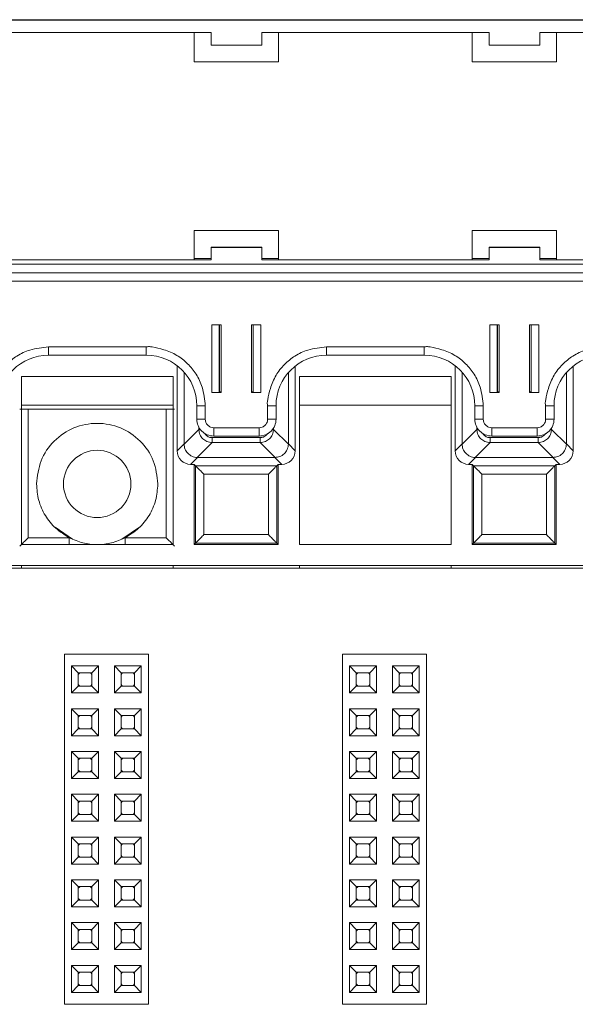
# Paper-space layout 'Blatt2' of a CAD drawing. Header units: millimetres. Extents: x 257 to 862, y 404 to 535.
# Tile 8 of 36: x 365 to 398, y 477 to 535. Entities that reach past the tile are written whole.
import ezdxf

# ---------------------------------------------------------------- set-up
doc = ezdxf.new("R2010")
doc.units = ezdxf.units.MM

psp = doc.layouts.new('Blatt2')

# ---------------------------------------------------------------- linework, layer by layer
at = {"color": 7, "linetype": 'Continuous', "lineweight": 15}
for p, q in [((312.597, 535.141), (476.897, 535.141)), ((369.497, 535.16), (353.997, 535.16)), ((369.497, 535.16), (370.497, 535.16)), ((385.997, 535.16), (370.497, 535.16)), ((385.997, 535.16), (386.997, 535.16)), ((402.497, 535.16), (386.997, 535.16)), ((363.247, 534.391), (376.747, 534.391)), ((375.747, 534.391), (375.747, 532.65)), ((376.747, 533.641), (376.747, 534.391)), ((379.747, 534.391), (393.247, 534.391)), ((379.747, 534.391), (379.747, 533.641)), ((380.747, 532.65), (380.747, 534.391)), ((392.247, 534.391), (392.247, 532.65)), ((393.247, 533.641), (393.247, 534.391)), ((396.247, 534.391), (409.747, 534.391)), ((396.247, 534.391), (396.247, 533.641)), ((397.247, 532.65), (397.247, 534.391)), ((379.747, 533.641), (376.747, 533.641)), ((396.247, 533.641), (393.247, 533.641)), ((375.747, 532.66), (380.747, 532.66)), ((375.747, 532.65), (380.747, 532.65)), ((392.247, 532.66), (397.247, 532.66)), ((392.247, 532.65), (397.247, 532.65)), ((380.747, 522.65), (375.747, 522.65)), ((375.747, 522.65), (375.747, 520.9)), ((380.747, 520.9), (380.747, 522.65)), ((397.247, 522.65), (392.247, 522.65)), ((392.247, 522.65), (392.247, 520.9)), ((397.247, 520.9), (397.247, 522.65)), ((379.747, 521.646), (376.747, 521.646)), ((376.747, 521.646), (376.747, 521.642)), ((376.747, 520.892), (376.747, 521.642)), ((376.747, 521.642), (379.747, 521.642)), ((379.747, 521.642), (379.747, 521.646)), ((379.747, 521.642), (379.747, 520.892)), ((396.247, 521.646), (393.247, 521.646)), ((393.247, 521.646), (393.247, 521.642)), ((393.247, 520.892), (393.247, 521.642)), ((393.247, 521.642), (396.247, 521.642)), ((396.247, 521.642), (396.247, 521.646)), ((396.247, 521.642), (396.247, 520.892)), ((312.597, 520.642), (476.897, 520.642)), ((376.747, 520.892), (363.247, 520.892)), ((375.747, 520.9), (364.247, 520.9)), ((375.747, 520.972), (376.747, 520.972)), ((379.747, 520.972), (380.747, 520.972)), ((393.247, 520.892), (379.747, 520.892)), ((392.247, 520.9), (380.747, 520.9)), ((392.247, 520.972), (393.247, 520.972)), ((396.247, 520.972), (397.247, 520.972)), ((409.747, 520.892), (396.247, 520.892)), ((408.747, 520.9), (397.247, 520.9)), ((312.597, 520.137), (476.897, 520.137)), ((476.897, 520.135), (312.597, 520.135)), ((312.597, 519.63), (476.897, 519.63)), ((377.347, 517.031), (376.797, 517.031)), ((376.797, 517.031), (376.797, 513.031)), ((377.219, 513.042), (377.219, 517.031)), ((377.347, 513.031), (377.347, 517.031)), ((379.147, 517.031), (379.147, 513.031)), ((379.697, 517.031), (379.147, 517.031)), ((379.247, 517.031), (379.247, 513.042)), ((379.697, 513.031), (379.697, 517.031)), ((393.847, 517.031), (393.297, 517.031)), ((393.297, 517.031), (393.297, 513.031)), ((393.719, 513.042), (393.719, 517.031)), ((393.847, 513.031), (393.847, 517.031)), ((395.647, 517.031), (395.647, 513.031)), ((396.197, 517.031), (395.647, 517.031)), ((395.747, 517.031), (395.747, 513.042)), ((396.197, 513.031), (396.197, 517.031)), ((372.897, 515.731), (367.097, 515.731)), ((367.097, 515.235), (367.097, 515.731)), ((372.897, 515.235), (372.897, 515.731)), ((389.397, 515.731), (383.597, 515.731)), ((383.597, 515.235), (383.597, 515.731)), ((389.397, 515.235), (389.397, 515.731)), ((367.097, 515.235), (372.897, 515.235)), ((383.597, 515.235), (389.397, 515.235)), ((374.729, 514.611), (374.729, 509.555)), ((381.737, 509.555), (381.737, 514.589)), ((391.229, 514.611), (391.229, 509.555)), ((398.237, 509.555), (398.237, 514.589)), ((365.483, 513.963), (365.483, 503.99)), ((374.483, 513.963), (365.483, 513.963)), ((374.483, 503.99), (374.483, 513.963)), ((375.137, 509.964), (375.137, 514.231)), ((381.329, 514.198), (381.329, 509.964)), ((381.983, 513.963), (381.983, 503.99)), ((390.983, 513.963), (381.983, 513.963)), ((390.983, 503.99), (390.983, 513.963)), ((391.637, 509.964), (391.637, 514.231)), ((397.829, 514.198), (397.829, 509.964)), ((376.797, 513.031), (377.347, 513.031)), ((377.219, 513.059), (377.247, 513.059)), ((377.347, 513.042), (377.219, 513.042)), ((379.247, 513.042), (379.147, 513.042)), ((379.147, 513.031), (379.697, 513.031)), ((393.297, 513.031), (393.847, 513.031)), ((393.719, 513.059), (393.747, 513.059)), ((393.847, 513.042), (393.719, 513.042)), ((395.747, 513.042), (395.647, 513.042)), ((395.647, 513.031), (396.197, 513.031)), ((365.483, 512.266), (374.483, 512.266)), ((375.897, 512.235), (375.897, 511.435)), ((376.397, 511.431), (376.397, 512.231)), ((380.097, 512.231), (380.097, 511.431)), ((380.597, 511.435), (380.597, 512.235)), ((381.983, 512.266), (390.983, 512.266)), ((392.397, 512.235), (392.397, 511.435)), ((392.897, 511.431), (392.897, 512.231)), ((396.597, 512.231), (396.597, 511.431)), ((397.097, 511.435), (397.097, 512.235)), ((365.885, 504.392), (365.885, 512.033)), ((365.885, 512.033), (374.081, 512.033)), ((374.081, 504.392), (374.081, 512.033)), ((376.018, 510.832), (375.137, 509.95)), ((379.597, 510.931), (376.897, 510.931)), ((376.897, 510.435), (376.897, 510.931)), ((379.597, 510.435), (379.597, 510.931)), ((381.329, 509.95), (380.448, 510.832)), ((392.518, 510.832), (391.637, 509.95)), ((396.097, 510.931), (393.397, 510.931)), ((393.397, 510.435), (393.397, 510.931)), ((396.097, 510.435), (396.097, 510.931)), ((397.829, 509.95), (396.948, 510.832)), ((374.729, 509.555), (375.137, 509.964)), ((375.137, 509.95), (375.137, 509.964)), ((375.924, 509.164), (376.805, 510.045)), ((376.805, 510.34), (379.661, 510.34)), ((376.805, 510.34), (376.805, 510.045)), ((376.805, 510.045), (379.661, 510.045)), ((376.897, 510.435), (379.597, 510.435)), ((379.661, 510.34), (379.661, 510.045)), ((379.661, 510.045), (380.542, 509.164)), ((381.329, 509.964), (381.329, 509.95)), ((381.329, 509.964), (381.737, 509.555)), ((391.229, 509.555), (391.637, 509.964)), ((391.637, 509.95), (391.637, 509.964)), ((392.424, 509.164), (393.305, 510.045)), ((393.305, 510.34), (396.161, 510.34)), ((393.305, 510.34), (393.305, 510.045)), ((393.305, 510.045), (396.161, 510.045)), ((393.397, 510.435), (396.097, 510.435)), ((396.161, 510.34), (396.161, 510.045)), ((396.161, 510.045), (397.042, 509.164)), ((397.829, 509.964), (397.829, 509.95)), ((397.829, 509.964), (398.237, 509.555)), ((375.937, 509.164), (375.529, 508.755)), ((375.529, 508.755), (375.733, 508.755)), ((375.733, 508.755), (375.822, 508.666)), ((375.733, 508.755), (375.733, 503.99)), ((375.937, 509.164), (375.924, 509.164)), ((380.529, 509.164), (375.937, 509.164)), ((380.542, 509.164), (380.529, 509.164)), ((380.529, 509.164), (380.937, 508.755)), ((380.644, 508.666), (380.733, 508.755)), ((380.733, 508.755), (380.937, 508.755)), ((380.733, 503.99), (380.733, 508.755)), ((392.437, 509.164), (392.029, 508.755)), ((392.029, 508.755), (392.233, 508.755)), ((392.233, 508.755), (392.322, 508.666)), ((392.233, 508.755), (392.233, 503.99)), ((392.437, 509.164), (392.424, 509.164)), ((397.029, 509.164), (392.437, 509.164)), ((397.042, 509.164), (397.029, 509.164)), ((397.029, 509.164), (397.437, 508.755)), ((397.144, 508.666), (397.233, 508.755)), ((397.233, 508.755), (397.437, 508.755)), ((397.233, 503.99), (397.233, 508.755)), ((375.822, 508.666), (380.644, 508.666)), ((375.822, 508.666), (375.822, 504.079)), ((380.144, 508.166), (376.322, 508.166)), ((376.322, 508.166), (376.322, 504.579)), ((380.144, 504.579), (380.144, 508.166)), ((380.644, 504.079), (380.644, 508.666)), ((392.322, 508.666), (397.144, 508.666)), ((392.322, 508.666), (392.322, 504.079)), ((396.644, 508.166), (392.822, 508.166)), ((392.822, 508.166), (392.822, 504.579)), ((396.644, 504.579), (396.644, 508.166)), ((397.144, 504.079), (397.144, 508.666)), ((367.479, 505.016), (368.52, 504.32)), ((371.446, 504.32), (372.486, 505.016)), ((368.329, 504.392), (365.885, 504.392)), ((374.081, 504.392), (371.637, 504.392)), ((375.733, 503.99), (375.822, 504.079)), ((375.822, 504.079), (380.644, 504.079)), ((376.322, 504.579), (380.144, 504.579)), ((380.733, 503.99), (380.644, 504.079)), ((392.233, 503.99), (392.322, 504.079)), ((392.322, 504.079), (397.144, 504.079)), ((392.822, 504.579), (396.644, 504.579)), ((397.233, 503.99), (397.144, 504.079)), ((365.483, 503.99), (374.483, 503.99)), ((375.733, 503.99), (380.733, 503.99)), ((381.983, 503.99), (390.983, 503.99)), ((392.233, 503.99), (397.233, 503.99)), ((826.514, 502.59), (259.333, 502.59)), ((477.233, 502.74), (312.233, 502.74)), ((365.483, 502.59), (365.483, 502.74)), ((374.483, 502.74), (374.483, 502.59)), ((381.983, 502.59), (381.983, 502.74)), ((390.983, 502.59), (390.983, 502.74)), ((368.033, 476.69), (368.033, 497.49)), ((368.033, 497.49), (373.033, 497.49)), ((373.033, 476.69), (373.033, 497.49)), ((384.533, 497.49), (389.533, 497.49)), ((384.533, 476.69), (384.533, 497.49)), ((389.533, 476.69), (389.533, 497.49)), ((368.463, 496.78), (370.063, 496.78)), ((368.463, 495.18), (368.463, 496.78)), ((368.463, 496.78), (368.863, 496.38)), ((369.663, 496.38), (370.063, 496.78)), ((370.063, 496.78), (370.063, 495.18)), ((371.003, 496.78), (372.603, 496.78)), ((371.003, 495.18), (371.003, 496.78)), ((371.003, 496.78), (371.403, 496.38)), ((372.203, 496.38), (372.603, 496.78)), ((372.603, 496.78), (372.603, 495.18)), ((384.963, 495.18), (384.963, 496.78)), ((384.963, 496.78), (385.363, 496.38)), ((384.963, 496.78), (386.563, 496.78)), ((386.163, 496.38), (386.563, 496.78)), ((386.563, 496.78), (386.563, 495.18)), ((387.503, 495.18), (387.503, 496.78)), ((387.503, 496.78), (387.903, 496.38)), ((387.503, 496.78), (389.103, 496.78)), ((388.703, 496.38), (389.103, 496.78)), ((389.103, 496.78), (389.103, 495.18)), ((368.863, 495.58), (368.863, 496.38)), ((368.863, 496.38), (369.663, 496.38)), ((369.663, 496.38), (369.663, 495.58)), ((371.403, 496.38), (372.203, 496.38)), ((371.403, 495.58), (371.403, 496.38)), ((372.203, 496.38), (372.203, 495.58)), ((385.363, 495.58), (385.363, 496.38)), ((385.363, 496.38), (386.163, 496.38)), ((386.163, 496.38), (386.163, 495.58)), ((387.903, 495.58), (387.903, 496.38)), ((387.903, 496.38), (388.703, 496.38)), ((388.703, 496.38), (388.703, 495.58)), ((368.463, 495.18), (368.863, 495.58)), ((369.663, 495.58), (368.863, 495.58)), ((370.063, 495.18), (369.663, 495.58)), ((371.003, 495.18), (371.403, 495.58)), ((372.203, 495.58), (371.403, 495.58)), ((372.603, 495.18), (372.203, 495.58)), ((384.963, 495.18), (385.363, 495.58)), ((386.163, 495.58), (385.363, 495.58)), ((386.563, 495.18), (386.163, 495.58)), ((387.503, 495.18), (387.903, 495.58)), ((388.703, 495.58), (387.903, 495.58)), ((389.103, 495.18), (388.703, 495.58)), ((370.063, 495.18), (368.463, 495.18)), ((372.603, 495.18), (371.003, 495.18)), ((386.563, 495.18), (384.963, 495.18)), ((389.103, 495.18), (387.503, 495.18)), ((368.463, 494.24), (370.063, 494.24)), ((368.463, 492.64), (368.463, 494.24)), ((368.463, 494.24), (368.863, 493.84)), ((369.663, 493.84), (370.063, 494.24)), ((370.063, 494.24), (370.063, 492.64)), ((371.003, 494.24), (372.603, 494.24)), ((371.003, 492.64), (371.003, 494.24)), ((371.003, 494.24), (371.403, 493.84)), ((372.203, 493.84), (372.603, 494.24)), ((372.603, 494.24), (372.603, 492.64)), ((384.963, 492.64), (384.963, 494.24)), ((384.963, 494.24), (385.363, 493.84)), ((384.963, 494.24), (386.563, 494.24)), ((386.163, 493.84), (386.563, 494.24)), ((386.563, 494.24), (386.563, 492.64)), ((387.503, 492.64), (387.503, 494.24)), ((387.503, 494.24), (387.903, 493.84)), ((387.503, 494.24), (389.103, 494.24)), ((388.703, 493.84), (389.103, 494.24)), ((389.103, 494.24), (389.103, 492.64)), ((368.863, 493.04), (368.863, 493.84)), ((368.863, 493.84), (369.663, 493.84)), ((369.663, 493.84), (369.663, 493.04)), ((371.403, 493.04), (371.403, 493.84)), ((371.403, 493.84), (372.203, 493.84)), ((372.203, 493.84), (372.203, 493.04)), ((385.363, 493.04), (385.363, 493.84)), ((385.363, 493.84), (386.163, 493.84)), ((386.163, 493.84), (386.163, 493.04)), ((387.903, 493.04), (387.903, 493.84)), ((387.903, 493.84), (388.703, 493.84)), ((388.703, 493.84), (388.703, 493.04)), ((368.463, 492.64), (368.863, 493.04)), ((369.663, 493.04), (368.863, 493.04)), ((370.063, 492.64), (369.663, 493.04)), ((371.003, 492.64), (371.403, 493.04)), ((372.203, 493.04), (371.403, 493.04)), ((372.603, 492.64), (372.203, 493.04)), ((384.963, 492.64), (385.363, 493.04)), ((386.163, 493.04), (385.363, 493.04)), ((386.563, 492.64), (386.163, 493.04)), ((387.503, 492.64), (387.903, 493.04)), ((388.703, 493.04), (387.903, 493.04)), ((389.103, 492.64), (388.703, 493.04)), ((370.063, 492.64), (368.463, 492.64)), ((372.603, 492.64), (371.003, 492.64)), ((386.563, 492.64), (384.963, 492.64)), ((389.103, 492.64), (387.503, 492.64)), ((368.463, 491.7), (370.063, 491.7)), ((368.463, 490.1), (368.463, 491.7)), ((368.463, 491.7), (368.863, 491.3)), ((368.863, 490.5), (368.863, 491.3)), ((368.863, 491.3), (369.663, 491.3)), ((369.663, 491.3), (370.063, 491.7)), ((369.663, 491.3), (369.663, 490.5)), ((370.063, 491.7), (370.063, 490.1)), ((371.003, 491.7), (372.603, 491.7)), ((371.003, 490.1), (371.003, 491.7)), ((371.003, 491.7), (371.403, 491.3)), ((371.403, 491.3), (372.203, 491.3)), ((371.403, 490.5), (371.403, 491.3)), ((372.203, 491.3), (372.603, 491.7)), ((372.203, 491.3), (372.203, 490.5)), ((372.603, 491.7), (372.603, 490.1)), ((384.963, 491.7), (386.563, 491.7)), ((384.963, 491.7), (385.363, 491.3)), ((384.963, 490.1), (384.963, 491.7)), ((385.363, 491.3), (386.163, 491.3)), ((385.363, 490.5), (385.363, 491.3)), ((386.163, 491.3), (386.563, 491.7)), ((386.163, 491.3), (386.163, 490.5)), ((386.563, 491.7), (386.563, 490.1)), ((387.503, 490.1), (387.503, 491.7)), ((387.503, 491.7), (387.903, 491.3)), ((387.503, 491.7), (389.103, 491.7)), ((387.903, 490.5), (387.903, 491.3)), ((387.903, 491.3), (388.703, 491.3)), ((388.703, 491.3), (389.103, 491.7)), ((388.703, 491.3), (388.703, 490.5)), ((389.103, 491.7), (389.103, 490.1)), ((368.463, 490.1), (368.863, 490.5)), ((370.063, 490.1), (368.463, 490.1)), ((369.663, 490.5), (368.863, 490.5)), ((370.063, 490.1), (369.663, 490.5)), ((371.003, 490.1), (371.403, 490.5)), ((372.603, 490.1), (371.003, 490.1)), ((372.203, 490.5), (371.403, 490.5)), ((372.603, 490.1), (372.203, 490.5)), ((384.963, 490.1), (385.363, 490.5)), ((386.563, 490.1), (384.963, 490.1)), ((386.163, 490.5), (385.363, 490.5)), ((386.563, 490.1), (386.163, 490.5)), ((387.503, 490.1), (387.903, 490.5)), ((389.103, 490.1), (387.503, 490.1)), ((388.703, 490.5), (387.903, 490.5)), ((389.103, 490.1), (388.703, 490.5)), ((368.463, 489.16), (370.063, 489.16)), ((368.463, 487.56), (368.463, 489.16)), ((368.463, 489.16), (368.863, 488.76)), ((369.663, 488.76), (370.063, 489.16)), ((370.063, 489.16), (370.063, 487.56)), ((371.003, 489.16), (372.603, 489.16)), ((371.003, 487.56), (371.003, 489.16)), ((371.003, 489.16), (371.403, 488.76)), ((372.203, 488.76), (372.603, 489.16)), ((372.603, 489.16), (372.603, 487.56)), ((384.963, 487.56), (384.963, 489.16)), ((384.963, 489.16), (385.363, 488.76)), ((384.963, 489.16), (386.563, 489.16)), ((386.163, 488.76), (386.563, 489.16)), ((386.563, 489.16), (386.563, 487.56)), ((387.503, 487.56), (387.503, 489.16)), ((387.503, 489.16), (387.903, 488.76)), ((387.503, 489.16), (389.103, 489.16)), ((388.703, 488.76), (389.103, 489.16)), ((389.103, 489.16), (389.103, 487.56)), ((368.863, 487.96), (368.863, 488.76)), ((368.863, 488.76), (369.663, 488.76)), ((369.663, 488.76), (369.663, 487.96)), ((371.403, 488.76), (372.203, 488.76)), ((371.403, 487.96), (371.403, 488.76)), ((372.203, 488.76), (372.203, 487.96)), ((385.363, 487.96), (385.363, 488.76)), ((385.363, 488.76), (386.163, 488.76)), ((386.163, 488.76), (386.163, 487.96)), ((387.903, 487.96), (387.903, 488.76)), ((387.903, 488.76), (388.703, 488.76)), ((388.703, 488.76), (388.703, 487.96)), ((368.463, 487.56), (368.863, 487.96)), ((369.663, 487.96), (368.863, 487.96)), ((370.063, 487.56), (369.663, 487.96)), ((371.003, 487.56), (371.403, 487.96)), ((372.203, 487.96), (371.403, 487.96)), ((372.603, 487.56), (372.203, 487.96)), ((384.963, 487.56), (385.363, 487.96)), ((386.163, 487.96), (385.363, 487.96)), ((386.563, 487.56), (386.163, 487.96)), ((387.503, 487.56), (387.903, 487.96)), ((388.703, 487.96), (387.903, 487.96)), ((389.103, 487.56), (388.703, 487.96)), ((370.063, 487.56), (368.463, 487.56)), ((372.603, 487.56), (371.003, 487.56)), ((386.563, 487.56), (384.963, 487.56)), ((389.103, 487.56), (387.503, 487.56)), ((368.463, 486.62), (370.063, 486.62)), ((368.463, 485.02), (368.463, 486.62)), ((368.463, 486.62), (368.863, 486.22)), ((369.663, 486.22), (370.063, 486.62)), ((370.063, 486.62), (370.063, 485.02)), ((371.003, 486.62), (372.603, 486.62)), ((371.003, 485.02), (371.003, 486.62)), ((371.003, 486.62), (371.403, 486.22)), ((372.203, 486.22), (372.603, 486.62)), ((372.603, 486.62), (372.603, 485.02)), ((384.963, 485.02), (384.963, 486.62)), ((384.963, 486.62), (385.363, 486.22)), ((384.963, 486.62), (386.563, 486.62)), ((386.163, 486.22), (386.563, 486.62)), ((386.563, 486.62), (386.563, 485.02)), ((387.503, 485.02), (387.503, 486.62)), ((387.503, 486.62), (387.903, 486.22)), ((387.503, 486.62), (389.103, 486.62)), ((388.703, 486.22), (389.103, 486.62)), ((389.103, 486.62), (389.103, 485.02)), ((368.863, 485.42), (368.863, 486.22)), ((368.863, 486.22), (369.663, 486.22)), ((369.663, 486.22), (369.663, 485.42)), ((371.403, 486.22), (372.203, 486.22)), ((371.403, 485.42), (371.403, 486.22)), ((372.203, 486.22), (372.203, 485.42)), ((385.363, 485.42), (385.363, 486.22)), ((385.363, 486.22), (386.163, 486.22)), ((386.163, 486.22), (386.163, 485.42)), ((387.903, 485.42), (387.903, 486.22)), ((387.903, 486.22), (388.703, 486.22)), ((388.703, 486.22), (388.703, 485.42)), ((368.463, 485.02), (368.863, 485.42)), ((369.663, 485.42), (368.863, 485.42)), ((370.063, 485.02), (369.663, 485.42)), ((371.003, 485.02), (371.403, 485.42)), ((372.203, 485.42), (371.403, 485.42)), ((372.603, 485.02), (372.203, 485.42)), ((384.963, 485.02), (385.363, 485.42)), ((386.163, 485.42), (385.363, 485.42)), ((386.563, 485.02), (386.163, 485.42)), ((387.503, 485.02), (387.903, 485.42)), ((388.703, 485.42), (387.903, 485.42)), ((389.103, 485.02), (388.703, 485.42)), ((370.063, 485.02), (368.463, 485.02)), ((372.603, 485.02), (371.003, 485.02)), ((386.563, 485.02), (384.963, 485.02)), ((389.103, 485.02), (387.503, 485.02)), ((368.463, 484.08), (370.063, 484.08)), ((368.463, 482.48), (368.463, 484.08)), ((368.463, 484.08), (368.863, 483.68)), ((368.863, 482.88), (368.863, 483.68)), ((368.863, 483.68), (369.663, 483.68)), ((369.663, 483.68), (370.063, 484.08)), ((369.663, 483.68), (369.663, 482.88)), ((370.063, 484.08), (370.063, 482.48)), ((371.003, 484.08), (372.603, 484.08)), ((371.003, 482.48), (371.003, 484.08)), ((371.003, 484.08), (371.403, 483.68)), ((371.403, 483.68), (372.203, 483.68)), ((371.403, 482.88), (371.403, 483.68)), ((372.203, 483.68), (372.603, 484.08)), ((372.203, 483.68), (372.203, 482.88)), ((372.603, 484.08), (372.603, 482.48)), ((384.963, 482.48), (384.963, 484.08)), ((384.963, 484.08), (385.363, 483.68)), ((384.963, 484.08), (386.563, 484.08)), ((385.363, 482.88), (385.363, 483.68)), ((385.363, 483.68), (386.163, 483.68)), ((386.163, 483.68), (386.563, 484.08)), ((386.163, 483.68), (386.163, 482.88)), ((386.563, 484.08), (386.563, 482.48)), ((387.503, 484.08), (389.103, 484.08)), ((387.503, 484.08), (387.903, 483.68)), ((387.503, 482.48), (387.503, 484.08)), ((387.903, 483.68), (388.703, 483.68)), ((387.903, 482.88), (387.903, 483.68)), ((388.703, 483.68), (389.103, 484.08)), ((388.703, 483.68), (388.703, 482.88)), ((389.103, 484.08), (389.103, 482.48)), ((368.463, 482.48), (368.863, 482.88)), ((370.063, 482.48), (368.463, 482.48)), ((369.663, 482.88), (368.863, 482.88)), ((370.063, 482.48), (369.663, 482.88)), ((371.003, 482.48), (371.403, 482.88)), ((372.603, 482.48), (371.003, 482.48)), ((372.203, 482.88), (371.403, 482.88)), ((372.603, 482.48), (372.203, 482.88)), ((384.963, 482.48), (385.363, 482.88)), ((386.563, 482.48), (384.963, 482.48)), ((386.163, 482.88), (385.363, 482.88)), ((386.563, 482.48), (386.163, 482.88)), ((387.503, 482.48), (387.903, 482.88)), ((389.103, 482.48), (387.503, 482.48)), ((388.703, 482.88), (387.903, 482.88)), ((389.103, 482.48), (388.703, 482.88)), ((368.463, 481.54), (370.063, 481.54)), ((368.463, 479.94), (368.463, 481.54)), ((368.463, 481.54), (368.863, 481.14)), ((369.663, 481.14), (370.063, 481.54)), ((370.063, 481.54), (370.063, 479.94)), ((371.003, 481.54), (372.603, 481.54)), ((371.003, 479.94), (371.003, 481.54)), ((371.003, 481.54), (371.403, 481.14)), ((372.203, 481.14), (372.603, 481.54)), ((372.603, 481.54), (372.603, 479.94)), ((384.963, 479.94), (384.963, 481.54)), ((384.963, 481.54), (385.363, 481.14)), ((384.963, 481.54), (386.563, 481.54)), ((386.163, 481.14), (386.563, 481.54)), ((386.563, 481.54), (386.563, 479.94)), ((387.503, 481.54), (389.103, 481.54)), ((387.503, 479.94), (387.503, 481.54)), ((387.503, 481.54), (387.903, 481.14)), ((388.703, 481.14), (389.103, 481.54)), ((389.103, 481.54), (389.103, 479.94)), ((368.863, 481.14), (369.663, 481.14)), ((368.863, 480.34), (368.863, 481.14)), ((369.663, 481.14), (369.663, 480.34)), ((371.403, 480.34), (371.403, 481.14)), ((371.403, 481.14), (372.203, 481.14)), ((372.203, 481.14), (372.203, 480.34)), ((385.363, 480.34), (385.363, 481.14)), ((385.363, 481.14), (386.163, 481.14)), ((386.163, 481.14), (386.163, 480.34)), ((387.903, 480.34), (387.903, 481.14)), ((387.903, 481.14), (388.703, 481.14)), ((388.703, 481.14), (388.703, 480.34)), ((368.463, 479.94), (368.863, 480.34)), ((369.663, 480.34), (368.863, 480.34)), ((370.063, 479.94), (369.663, 480.34)), ((371.003, 479.94), (371.403, 480.34)), ((372.203, 480.34), (371.403, 480.34)), ((372.603, 479.94), (372.203, 480.34)), ((384.963, 479.94), (385.363, 480.34)), ((386.163, 480.34), (385.363, 480.34)), ((386.563, 479.94), (386.163, 480.34)), ((387.503, 479.94), (387.903, 480.34)), ((388.703, 480.34), (387.903, 480.34)), ((389.103, 479.94), (388.703, 480.34)), ((370.063, 479.94), (368.463, 479.94)), ((372.603, 479.94), (371.003, 479.94)), ((386.563, 479.94), (384.963, 479.94)), ((389.103, 479.94), (387.503, 479.94)), ((368.463, 479), (370.063, 479)), ((368.463, 477.4), (368.463, 479)), ((368.463, 479), (368.863, 478.6)), ((369.663, 478.6), (370.063, 479)), ((370.063, 479), (370.063, 477.4)), ((371.003, 479), (372.603, 479)), ((371.003, 477.4), (371.003, 479)), ((371.003, 479), (371.403, 478.6)), ((372.203, 478.6), (372.603, 479)), ((372.603, 479), (372.603, 477.4)), ((384.963, 477.4), (384.963, 479)), ((384.963, 479), (385.363, 478.6)), ((384.963, 479), (386.563, 479)), ((386.163, 478.6), (386.563, 479)), ((386.563, 479), (386.563, 477.4)), ((387.503, 479), (389.103, 479)), ((387.503, 477.4), (387.503, 479)), ((387.503, 479), (387.903, 478.6)), ((388.703, 478.6), (389.103, 479)), ((389.103, 479), (389.103, 477.4)), ((368.863, 477.8), (368.863, 478.6)), ((368.863, 478.6), (369.663, 478.6)), ((369.663, 478.6), (369.663, 477.8)), ((371.403, 478.6), (372.203, 478.6)), ((371.403, 477.8), (371.403, 478.6)), ((372.203, 478.6), (372.203, 477.8)), ((385.363, 477.8), (385.363, 478.6)), ((385.363, 478.6), (386.163, 478.6)), ((386.163, 478.6), (386.163, 477.8)), ((387.903, 478.6), (388.703, 478.6)), ((387.903, 477.8), (387.903, 478.6)), ((388.703, 478.6), (388.703, 477.8)), ((368.463, 477.4), (368.863, 477.8)), ((369.663, 477.8), (368.863, 477.8)), ((370.063, 477.4), (369.663, 477.8)), ((371.003, 477.4), (371.403, 477.8)), ((372.203, 477.8), (371.403, 477.8)), ((372.603, 477.4), (372.203, 477.8)), ((384.963, 477.4), (385.363, 477.8)), ((386.163, 477.8), (385.363, 477.8)), ((386.563, 477.4), (386.163, 477.8)), ((387.503, 477.4), (387.903, 477.8)), ((388.703, 477.8), (387.903, 477.8)), ((389.103, 477.4), (388.703, 477.8)), ((370.063, 477.4), (368.463, 477.4)), ((372.603, 477.4), (371.003, 477.4)), ((386.563, 477.4), (384.963, 477.4)), ((389.103, 477.4), (387.503, 477.4)), ((368.033, 476.69), (373.033, 476.69)), ((384.533, 476.69), (389.533, 476.69))]:
    psp.add_line(p, q, dxfattribs=at)
at = {"color": 8, "linetype": 'Continuous', "lineweight": 15}
for p, q in [((377.247, 513.059), (377.247, 517.031)), ((393.747, 513.059), (393.747, 517.031)), ((376.018, 510.958), (376.018, 510.832)), ((376.018, 510.832), (376.1, 510.832)), ((380.394, 510.832), (380.448, 510.832)), ((380.448, 510.832), (380.448, 510.909)), ((392.518, 510.958), (392.518, 510.832)), ((392.518, 510.832), (392.6, 510.832)), ((396.894, 510.832), (396.948, 510.832)), ((396.948, 510.832), (396.948, 510.909)), ((368.329, 503.99), (368.329, 504.392)), ((371.637, 503.99), (371.637, 504.392))]:
    psp.add_line(p, q, dxfattribs=at)
at = {"color": 7, "linetype": 'Continuous', "lineweight": 15, "flags": 128}
for points in [[(368.863, 496.28), (368.909, 496.333), (368.963, 496.38)], [(369.563, 496.38), (369.616, 496.333), (369.663, 496.28)], [(371.403, 496.28), (371.449, 496.333), (371.503, 496.38)], [(372.103, 496.38), (372.156, 496.333), (372.203, 496.28)], [(385.363, 496.28), (385.409, 496.333), (385.463, 496.38)], [(386.063, 496.38), (386.116, 496.333), (386.163, 496.28)], [(387.903, 496.28), (387.949, 496.333), (388.003, 496.38)], [(388.603, 496.38), (388.656, 496.333), (388.703, 496.28)], [(368.963, 495.58), (368.909, 495.626), (368.863, 495.68)], [(369.663, 495.68), (369.616, 495.626), (369.563, 495.58)], [(371.503, 495.58), (371.449, 495.626), (371.403, 495.68)], [(372.203, 495.68), (372.156, 495.626), (372.103, 495.58)], [(385.463, 495.58), (385.409, 495.626), (385.363, 495.68)], [(386.163, 495.68), (386.116, 495.626), (386.063, 495.58)], [(388.003, 495.58), (387.949, 495.626), (387.903, 495.68)], [(388.703, 495.68), (388.656, 495.626), (388.603, 495.58)], [(368.863, 493.74), (368.909, 493.793), (368.963, 493.84)], [(369.563, 493.84), (369.616, 493.793), (369.663, 493.74)], [(371.403, 493.74), (371.449, 493.793), (371.503, 493.84)], [(372.103, 493.84), (372.156, 493.793), (372.203, 493.74)], [(385.363, 493.74), (385.409, 493.793), (385.463, 493.84)], [(386.063, 493.84), (386.116, 493.793), (386.163, 493.74)], [(387.903, 493.74), (387.949, 493.793), (388.003, 493.84)], [(388.603, 493.84), (388.656, 493.793), (388.703, 493.74)], [(368.963, 493.04), (368.909, 493.086), (368.863, 493.14)], [(369.663, 493.14), (369.616, 493.086), (369.563, 493.04)], [(371.503, 493.04), (371.449, 493.086), (371.403, 493.14)], [(372.203, 493.14), (372.156, 493.086), (372.103, 493.04)], [(385.463, 493.04), (385.409, 493.086), (385.363, 493.14)], [(386.163, 493.14), (386.116, 493.086), (386.063, 493.04)], [(388.003, 493.04), (387.949, 493.086), (387.903, 493.14)], [(388.703, 493.14), (388.656, 493.086), (388.603, 493.04)], [(368.863, 491.2), (368.909, 491.253), (368.963, 491.3)], [(369.563, 491.3), (369.616, 491.253), (369.663, 491.2)], [(371.403, 491.2), (371.449, 491.253), (371.503, 491.3)], [(372.103, 491.3), (372.156, 491.253), (372.203, 491.2)], [(385.363, 491.2), (385.409, 491.253), (385.463, 491.3)], [(386.063, 491.3), (386.116, 491.253), (386.163, 491.2)], [(387.903, 491.2), (387.949, 491.253), (388.003, 491.3)], [(388.603, 491.3), (388.656, 491.253), (388.703, 491.2)], [(368.963, 490.5), (368.909, 490.546), (368.863, 490.6)], [(369.663, 490.6), (369.616, 490.546), (369.563, 490.5)], [(371.503, 490.5), (371.449, 490.546), (371.403, 490.6)], [(372.203, 490.6), (372.156, 490.546), (372.103, 490.5)], [(385.463, 490.5), (385.409, 490.546), (385.363, 490.6)], [(386.163, 490.6), (386.116, 490.546), (386.063, 490.5)], [(388.003, 490.5), (387.949, 490.546), (387.903, 490.6)], [(388.703, 490.6), (388.656, 490.546), (388.603, 490.5)], [(368.863, 488.66), (368.909, 488.713), (368.963, 488.76)], [(369.563, 488.76), (369.616, 488.713), (369.663, 488.66)], [(371.403, 488.66), (371.449, 488.713), (371.503, 488.76)], [(372.103, 488.76), (372.156, 488.713), (372.203, 488.66)], [(385.363, 488.66), (385.409, 488.713), (385.463, 488.76)], [(386.063, 488.76), (386.116, 488.713), (386.163, 488.66)], [(387.903, 488.66), (387.949, 488.713), (388.003, 488.76)], [(388.603, 488.76), (388.656, 488.713), (388.703, 488.66)], [(368.963, 487.96), (368.909, 488.006), (368.863, 488.06)], [(369.663, 488.06), (369.616, 488.006), (369.563, 487.96)], [(371.503, 487.96), (371.449, 488.006), (371.403, 488.06)], [(372.203, 488.06), (372.156, 488.006), (372.103, 487.96)], [(385.463, 487.96), (385.409, 488.006), (385.363, 488.06)], [(386.163, 488.06), (386.116, 488.006), (386.063, 487.96)], [(388.003, 487.96), (387.949, 488.006), (387.903, 488.06)], [(388.703, 488.06), (388.656, 488.006), (388.603, 487.96)], [(368.863, 486.12), (368.909, 486.173), (368.963, 486.22)], [(369.563, 486.22), (369.616, 486.173), (369.663, 486.12)], [(371.403, 486.12), (371.449, 486.173), (371.503, 486.22)], [(372.103, 486.22), (372.156, 486.173), (372.203, 486.12)], [(385.363, 486.12), (385.409, 486.173), (385.463, 486.22)], [(386.063, 486.22), (386.116, 486.173), (386.163, 486.12)], [(387.903, 486.12), (387.949, 486.173), (388.003, 486.22)], [(388.603, 486.22), (388.656, 486.173), (388.703, 486.12)], [(368.963, 485.42), (368.909, 485.466), (368.863, 485.52)], [(369.663, 485.52), (369.616, 485.466), (369.563, 485.42)], [(371.503, 485.42), (371.449, 485.466), (371.403, 485.52)], [(372.203, 485.52), (372.156, 485.466), (372.103, 485.42)], [(385.463, 485.42), (385.409, 485.466), (385.363, 485.52)], [(386.163, 485.52), (386.116, 485.466), (386.063, 485.42)], [(388.003, 485.42), (387.949, 485.466), (387.903, 485.52)], [(388.703, 485.52), (388.656, 485.466), (388.603, 485.42)], [(368.863, 483.58), (368.909, 483.633), (368.963, 483.68)], [(369.563, 483.68), (369.616, 483.633), (369.663, 483.58)], [(371.403, 483.58), (371.449, 483.633), (371.503, 483.68)], [(372.103, 483.68), (372.156, 483.633), (372.203, 483.58)], [(385.363, 483.58), (385.409, 483.633), (385.463, 483.68)], [(386.063, 483.68), (386.116, 483.633), (386.163, 483.58)], [(387.903, 483.58), (387.949, 483.633), (388.003, 483.68)], [(388.603, 483.68), (388.656, 483.633), (388.703, 483.58)], [(368.963, 482.88), (368.909, 482.926), (368.863, 482.98)], [(369.663, 482.98), (369.616, 482.926), (369.563, 482.88)], [(371.503, 482.88), (371.449, 482.926), (371.403, 482.98)], [(372.203, 482.98), (372.156, 482.926), (372.103, 482.88)], [(385.463, 482.88), (385.409, 482.926), (385.363, 482.98)], [(386.163, 482.98), (386.116, 482.926), (386.063, 482.88)], [(388.003, 482.88), (387.949, 482.926), (387.903, 482.98)], [(388.703, 482.98), (388.656, 482.926), (388.603, 482.88)], [(368.863, 481.04), (368.909, 481.093), (368.963, 481.14)], [(369.563, 481.14), (369.616, 481.093), (369.663, 481.04)], [(371.403, 481.04), (371.449, 481.093), (371.503, 481.14)], [(372.103, 481.14), (372.156, 481.093), (372.203, 481.04)], [(385.363, 481.04), (385.409, 481.093), (385.463, 481.14)], [(386.063, 481.14), (386.116, 481.093), (386.163, 481.04)], [(387.903, 481.04), (387.949, 481.093), (388.003, 481.14)], [(388.603, 481.14), (388.656, 481.093), (388.703, 481.04)], [(368.963, 480.34), (368.909, 480.386), (368.863, 480.44)], [(369.663, 480.44), (369.616, 480.386), (369.563, 480.34)], [(371.503, 480.34), (371.449, 480.386), (371.403, 480.44)], [(372.203, 480.44), (372.156, 480.386), (372.103, 480.34)], [(385.463, 480.34), (385.409, 480.386), (385.363, 480.44)], [(386.163, 480.44), (386.116, 480.386), (386.063, 480.34)], [(388.003, 480.34), (387.949, 480.386), (387.903, 480.44)], [(388.703, 480.44), (388.656, 480.386), (388.603, 480.34)], [(368.863, 478.5), (368.909, 478.553), (368.963, 478.6)], [(369.563, 478.6), (369.616, 478.553), (369.663, 478.5)], [(371.403, 478.5), (371.449, 478.553), (371.503, 478.6)], [(372.103, 478.6), (372.156, 478.553), (372.203, 478.5)], [(385.363, 478.5), (385.409, 478.553), (385.463, 478.6)], [(386.063, 478.6), (386.116, 478.553), (386.163, 478.5)], [(387.903, 478.5), (387.949, 478.553), (388.003, 478.6)], [(388.603, 478.6), (388.656, 478.553), (388.703, 478.5)], [(368.963, 477.8), (368.909, 477.846), (368.863, 477.9)], [(369.663, 477.9), (369.616, 477.846), (369.563, 477.8)], [(371.503, 477.8), (371.449, 477.846), (371.403, 477.9)], [(372.203, 477.9), (372.156, 477.846), (372.103, 477.8)], [(385.463, 477.8), (385.409, 477.846), (385.363, 477.9)], [(386.163, 477.9), (386.116, 477.846), (386.063, 477.8)], [(388.003, 477.8), (387.949, 477.846), (387.903, 477.9)], [(388.703, 477.9), (388.656, 477.846), (388.603, 477.8)]]:
    psp.add_lwpolyline(points, dxfattribs=at)
at = {"color": 7, "linetype": 'Continuous', "lineweight": 15}
psp.add_circle((369.983, 507.59), 2, dxfattribs=at)
for centre, radius, start, end in [((367.097, 512.235), 3, 89.99886, 179.99886), ((372.897, 512.235), 3, 0.00128, 90.001), ((383.597, 512.235), 3, 89.9988, 179.99878), ((389.397, 512.235), 3, 0.00142, 90.001), ((400.097, 512.235), 3, 89.999, 179.99858), ((377.272, 510.194), 2.865, 88.50057, 90.50056), ((379.222, 510.194), 2.865, 89.49944, 91.49943), ((393.772, 510.194), 2.865, 88.50057, 90.50056), ((395.722, 510.194), 2.865, 89.49944, 91.49943), ((376.272, 526.503), 14.272, 268.496, 270.50341), ((380.223, 526.503), 14.272, 269.49659, 271.504), ((392.772, 526.502), 14.272, 268.49598, 270.50341), ((396.723, 526.502), 14.272, 269.49659, 271.50402), ((376.272, 525.743), 14.313, 268.49971, 270.50141), ((376.897, 511.435), 1, 180.00114, 270.00142), ((379.597, 511.435), 1, 269.99858, 359.99886), ((380.222, 525.743), 14.313, 269.49859, 271.50029), ((392.772, 525.743), 14.313, 268.49969, 270.50141), ((393.397, 511.435), 1, 180.00029, 270.00227), ((396.097, 511.435), 1, 269.99773, 359.99971), ((396.722, 525.743), 14.313, 269.49859, 271.50031)]:
    psp.add_arc(centre, radius, start, end, dxfattribs=at)
for centre, major_axis in [((375.529, 509.555), (-0.566, -0.566)), ((380.937, 509.555), (0.566, -0.566)), ((392.029, 509.555), (-0.566, -0.566)), ((397.437, 509.555), (0.566, -0.566))]:
    psp.add_ellipse(centre, major_axis=major_axis, ratio=0.999924, start_param=5.497825, end_param=7.068545, dxfattribs=at)
for points, knots in [([(367.097, 515.731), (366.723, 515.691), (366.065, 515.621), (365.212, 515.225), (364.578, 514.698), (364.055, 514.054), (363.762, 513.314), (363.628, 512.745), (363.57, 512.394), (363.589, 512.277), (363.597, 512.231)], [0, 0, 0, 0, 0.204545, 0.359433, 0.506038, 0.652602, 0.808024, 0.93566, 0.974208, 1, 1, 1, 1]), ([(376.397, 512.231), (376.358, 512.605), (376.288, 513.263), (375.892, 514.116), (375.365, 514.75), (374.721, 515.272), (373.981, 515.565), (373.411, 515.7), (373.061, 515.757), (372.944, 515.738), (372.897, 515.731)], [0, 0, 0, 0, 0.204545, 0.359433, 0.506038, 0.652603, 0.808025, 0.935661, 0.974208, 1, 1, 1, 1]), ([(383.597, 515.731), (383.223, 515.691), (382.565, 515.621), (381.712, 515.225), (381.078, 514.698), (380.555, 514.054), (380.262, 513.314), (380.128, 512.745), (380.07, 512.394), (380.089, 512.277), (380.097, 512.231)], [0, 0, 0, 0, 0.2045465, 0.3594329, 0.5060378, 0.6526026, 0.8080247, 0.9356599, 0.9742082, 1, 1, 1, 1]), ([(392.897, 512.231), (392.858, 512.605), (392.788, 513.263), (392.392, 514.116), (391.865, 514.75), (391.221, 515.272), (390.481, 515.565), (389.911, 515.7), (389.561, 515.757), (389.444, 515.738), (389.397, 515.731)], [0, 0, 0, 0, 0.204545, 0.359432, 0.506037, 0.652603, 0.808023, 0.935659, 0.974206, 1, 1, 1, 1]), ([(400.097, 515.731), (399.723, 515.691), (399.065, 515.621), (398.212, 515.225), (397.578, 514.698), (397.055, 514.054), (396.762, 513.314), (396.628, 512.745), (396.57, 512.394), (396.589, 512.277), (396.597, 512.231)], [0, 0, 0, 0, 0.2045467, 0.359432, 0.506037, 0.6526028, 0.8080245, 0.9356598, 0.9742082, 1, 1, 1, 1]), ([(365.385, 512.038), (365.388, 512.037), (365.394, 512.037), (365.436, 512.036), (365.497, 512.035), (365.59, 512.034), (365.722, 512.033), (365.834, 512.033), (365.885, 512.033)], [0, 0, 0, 0, 0.156493, 0.304055, 0.442682, 0.572368, 0.803912, 1, 1, 1, 1]), ([(374.081, 512.033), (374.133, 512.033), (374.246, 512.033), (374.377, 512.034), (374.471, 512.035), (374.53, 512.036), (374.572, 512.037), (374.578, 512.037), (374.581, 512.038)], [0, 0, 0, 0, 0.1986511, 0.431051, 0.5605266, 0.6985107, 0.8450042, 1, 1, 1, 1]), ([(373.583, 507.59), (373.529, 508.061), (373.421, 509.003), (372.588, 510.201), (371.398, 511.002), (369.983, 511.283), (368.568, 511.002), (367.378, 510.201), (366.545, 509.003), (366.437, 508.061), (366.383, 507.59)], [0, 0, 0, 0, 0.125, 0.25, 0.375, 0.5, 0.625, 0.75, 0.875, 1, 1, 1, 1]), ([(376.897, 510.931), (376.834, 510.937), (376.737, 510.948), (376.621, 511.01), (376.541, 511.075), (376.477, 511.154), (376.414, 511.271), (376.404, 511.368), (376.397, 511.431)], [0, 0, 0, 0, 0.239445, 0.369381, 0.5, 0.629934, 0.760556, 1, 1, 1, 1]), ([(380.097, 511.431), (380.09, 511.368), (380.08, 511.271), (380.018, 511.154), (379.953, 511.075), (379.874, 511.01), (379.757, 510.948), (379.66, 510.937), (379.597, 510.931)], [0, 0, 0, 0, 0.239447, 0.369379, 0.499999, 0.629934, 0.760554, 1, 1, 1, 1]), ([(393.397, 510.931), (393.334, 510.937), (393.237, 510.948), (393.121, 511.01), (393.041, 511.075), (392.977, 511.154), (392.914, 511.271), (392.904, 511.368), (392.897, 511.431)], [0, 0, 0, 0, 0.239454, 0.369381, 0.499999, 0.629933, 0.760555, 1, 1, 1, 1]), ([(396.597, 511.431), (396.59, 511.368), (396.58, 511.271), (396.518, 511.154), (396.453, 511.075), (396.374, 511.01), (396.257, 510.948), (396.16, 510.937), (396.097, 510.931)], [0, 0, 0, 0, 0.239446, 0.369376, 0.500001, 0.629936, 0.760546, 1, 1, 1, 1]), ([(376.805, 510.045), (376.699, 510.058), (376.494, 510.084), (376.239, 510.266), (376.058, 510.521), (376.032, 510.726), (376.018, 510.832)], [0, 0, 0, 0, 0.256879, 0.500002, 0.743105, 1, 1, 1, 1]), ([(380.448, 510.832), (380.434, 510.726), (380.408, 510.521), (380.227, 510.266), (379.971, 510.084), (379.766, 510.058), (379.661, 510.045)], [0, 0, 0, 0, 0.2568758, 0.4999997, 0.7431018, 1, 1, 1, 1]), ([(393.305, 510.045), (393.199, 510.058), (392.994, 510.084), (392.739, 510.266), (392.558, 510.521), (392.532, 510.726), (392.518, 510.832)], [0, 0, 0, 0, 0.25688, 0.499999, 0.743103, 1, 1, 1, 1]), ([(396.948, 510.832), (396.934, 510.726), (396.908, 510.521), (396.727, 510.266), (396.471, 510.084), (396.266, 510.058), (396.161, 510.045)], [0, 0, 0, 0, 0.256874, 0.499997, 0.743097, 1, 1, 1, 1]), ([(375.924, 509.164), (375.869, 509.168), (375.761, 509.176), (375.56, 509.246), (375.343, 509.399), (375.172, 509.66), (375.148, 509.858), (375.137, 509.95)], [0, 0, 0, 0, 0.134639, 0.265597, 0.515519, 0.772359, 1, 1, 1, 1]), ([(381.329, 509.95), (381.324, 509.896), (381.316, 509.787), (381.247, 509.587), (381.093, 509.37), (380.833, 509.199), (380.635, 509.175), (380.542, 509.164)], [0, 0, 0, 0, 0.134642, 0.265597, 0.515517, 0.772358, 1, 1, 1, 1]), ([(392.424, 509.164), (392.369, 509.168), (392.261, 509.176), (392.06, 509.246), (391.843, 509.399), (391.672, 509.66), (391.648, 509.858), (391.637, 509.95)], [0, 0, 0, 0, 0.134633, 0.265597, 0.51552, 0.772357, 1, 1, 1, 1]), ([(397.829, 509.95), (397.824, 509.896), (397.816, 509.787), (397.747, 509.587), (397.593, 509.37), (397.333, 509.199), (397.135, 509.175), (397.042, 509.164)], [0, 0, 0, 0, 0.134641, 0.265596, 0.515519, 0.772359, 1, 1, 1, 1]), ([(376.322, 508.166), (376.256, 508.232), (376.129, 508.359), (375.987, 508.501), (375.901, 508.587), (375.857, 508.632), (375.828, 508.66), (375.824, 508.664), (375.822, 508.666)], [0, 0, 0, 0, 0.2939685, 0.5661407, 0.6886677, 0.8002901, 0.9031592, 1, 1, 1, 1]), ([(380.644, 508.666), (380.642, 508.664), (380.637, 508.66), (380.605, 508.629), (380.556, 508.579), (380.465, 508.487), (380.324, 508.347), (380.203, 508.226), (380.144, 508.166)], [0, 0, 0, 0, 0.101456, 0.209909, 0.328445, 0.459448, 0.734497, 1, 1, 1, 1]), ([(392.822, 508.166), (392.756, 508.232), (392.629, 508.359), (392.487, 508.501), (392.401, 508.587), (392.357, 508.632), (392.328, 508.66), (392.324, 508.664), (392.322, 508.666)], [0, 0, 0, 0, 0.293968, 0.566145, 0.688672, 0.80029, 0.903159, 1, 1, 1, 1]), ([(397.144, 508.666), (397.142, 508.664), (397.137, 508.66), (397.105, 508.629), (397.056, 508.579), (396.965, 508.487), (396.824, 508.347), (396.703, 508.226), (396.644, 508.166)], [0, 0, 0, 0, 0.101456, 0.209909, 0.328449, 0.459452, 0.734497, 1, 1, 1, 1]), ([(366.383, 507.59), (366.409, 507.261), (366.461, 506.605), (366.874, 505.697), (367.49, 504.913), (368.05, 504.566), (368.329, 504.392)], [0, 0, 0, 0, 0.25, 0.499999, 0.750001, 1, 1, 1, 1]), ([(371.637, 504.392), (371.916, 504.566), (372.476, 504.913), (373.092, 505.697), (373.505, 506.605), (373.557, 507.261), (373.583, 507.59)], [0, 0, 0, 0, 0.249999, 0.5, 0.75, 1, 1, 1, 1]), ([(365.885, 504.392), (365.824, 504.331), (365.702, 504.209), (365.561, 504.067), (365.47, 503.977), (365.421, 503.929), (365.391, 503.898), (365.387, 503.894), (365.385, 503.892)], [0, 0, 0, 0, 0.270515, 0.5437, 0.673567, 0.79118, 0.89895, 1, 1, 1, 1]), ([(368.329, 504.392), (368.593, 504.278), (369.12, 504.05), (369.983, 503.96), (370.846, 504.05), (371.373, 504.278), (371.637, 504.392)], [0, 0, 0, 0, 0.249999, 0.5, 0.749999, 1, 1, 1, 1]), ([(374.581, 503.892), (374.579, 503.894), (374.575, 503.898), (374.545, 503.929), (374.496, 503.977), (374.405, 504.067), (374.264, 504.209), (374.141, 504.331), (374.081, 504.392)], [0, 0, 0, 0, 0.101018, 0.208781, 0.326404, 0.456301, 0.729488, 1, 1, 1, 1]), ([(375.822, 504.079), (375.823, 504.08), (375.827, 504.084), (375.854, 504.11), (375.9, 504.156), (375.986, 504.243), (376.129, 504.386), (376.256, 504.513), (376.322, 504.579)], [0, 0, 0, 0, 0.085185, 0.194035, 0.30727, 0.433949, 0.706078, 1, 1, 1, 1]), ([(380.644, 504.079), (380.642, 504.081), (380.637, 504.085), (380.606, 504.117), (380.557, 504.166), (380.465, 504.257), (380.324, 504.398), (380.203, 504.519), (380.144, 504.579)], [0, 0, 0, 0, 0.101456, 0.209909, 0.328443, 0.459448, 0.734498, 1, 1, 1, 1]), ([(392.322, 504.079), (392.323, 504.08), (392.327, 504.084), (392.354, 504.11), (392.4, 504.156), (392.486, 504.243), (392.629, 504.386), (392.756, 504.513), (392.822, 504.579)], [0, 0, 0, 0, 0.085185, 0.194034, 0.307266, 0.433945, 0.706079, 1, 1, 1, 1]), ([(397.144, 504.079), (397.142, 504.081), (397.137, 504.085), (397.106, 504.117), (397.057, 504.166), (396.965, 504.257), (396.824, 504.398), (396.703, 504.519), (396.644, 504.579)], [0, 0, 0, 0, 0.101457, 0.209908, 0.328442, 0.459452, 0.734497, 1, 1, 1, 1])]:
    psp.add_open_spline(points, degree=3, knots=knots, dxfattribs=at)
at = {"color": 8, "linetype": 'Continuous', "lineweight": 15}
for points, knots in [([(376.367, 510.611), (376.376, 510.592), (376.4, 510.543), (376.458, 510.477), (376.535, 510.415), (376.623, 510.371), (376.714, 510.344), (376.776, 510.341), (376.805, 510.34)], [0, 0, 0, 0, 0.118564, 0.300109, 0.477716, 0.659613, 0.840722, 1, 1, 1, 1]), ([(379.661, 510.34), (379.727, 510.347), (379.825, 510.358), (379.941, 510.422), (380.015, 510.485), (380.063, 510.539), (380.08, 510.574), (380.083, 510.58)], [0, 0, 0, 0, 0.386352, 0.576821, 0.771274, 0.96153, 1, 1, 1, 1]), ([(392.867, 510.611), (392.876, 510.592), (392.9, 510.543), (392.958, 510.477), (393.035, 510.415), (393.123, 510.371), (393.214, 510.344), (393.276, 510.341), (393.305, 510.34)], [0, 0, 0, 0, 0.118565, 0.300112, 0.477711, 0.659623, 0.84072, 1, 1, 1, 1]), ([(396.161, 510.34), (396.227, 510.347), (396.325, 510.358), (396.441, 510.422), (396.515, 510.485), (396.563, 510.539), (396.58, 510.574), (396.583, 510.58)], [0, 0, 0, 0, 0.386364, 0.576832, 0.771284, 0.961531, 1, 1, 1, 1])]:
    psp.add_open_spline(points, degree=3, knots=knots, dxfattribs=at)

doc.saveas('drawing.dxf')
